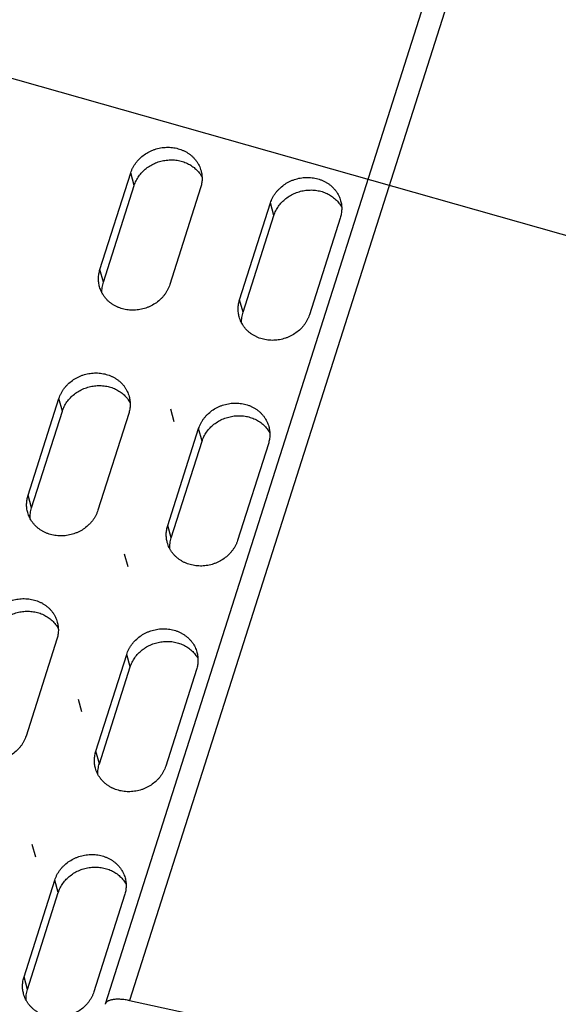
# Model space of a CAD drawing. Header units: millimetres. Extents: x 508 to 1261, y -60 to 468.
# Tile 43 of 49: x 1097 to 1112, y 68 to 95. Entities that reach past the tile are written whole.
import ezdxf

# ---------------------------------------------------------------- set-up
doc = ezdxf.new("R2010")
doc.units = ezdxf.units.MM
doc.header["$LTSCALE"] = 16.335
doc.layers.get('0').update_dxf_attribs({"linetype": 'CONTINUOUS'})
for name, color, linetype in [('AXIS', 7, 'CONTINUOUS'), ('DETAILS', 7, 'CONTINUOUS'), ('ROUNDS', 7, 'CONTINUOUS')]:
    doc.layers.add(name, color=color, linetype=linetype)
doc.styles.get("Standard").update_dxf_attribs({"font": 'txt', "width": 0.85})
doc.dimstyles.get("Standard").update_dxf_attribs({"dimtxt": 3.5, "dimasz": 3.5, "dimexe": 1.5, "dimexo": 1, "dimtad": 1, "dimtxsty": 'Standard', "dimblk": '_FILLED', "dimblk1": '_FILLED', "dimblk2": '_FILLED', "dimcen": 0.09, "dimazin": 2, "dimtol": 1, "dimtp": 0.01, "dimtm": 0.01, "dimtfac": 1, "dimtofl": 0, "dimtmove": 0, "dimatfit": 3, "dimldrblk": '_FILLED', "dimfxl": 1, "dimtolj": 1, "dimarcsym": 0})

# ---------------------------------------------------------------- blocks, each defined once
blk = doc.blocks.new('_FILLED')
at = {"color": 0, "linetype": 'ByBlock'}
blk.add_solid([(0, 0), (-1, 0.2143), (-1, -0.2143)], dxfattribs=at)

msp = doc.modelspace()

# ---------------------------------------------------------------- linework, layer by layer
at = {"color": 7, "linetype": 'Continuous'}
for p, q in [((1111.94412, 104.69791), (1100.43008, 68.55757)), ((1099.62118, 88.49563), (1100.46162, 91.13361)), ((1100.5558, 90.78992), (1100.46162, 91.13361)), ((1099.71536, 88.15194), (1100.5558, 90.78992)), ((1102.36704, 90.72264), (1101.5266, 88.08466)), ((1103.43202, 87.6737), (1104.27246, 90.31168)), ((1104.36664, 89.96799), (1104.27246, 90.31168)), ((1103.5262, 87.33001), (1104.36664, 89.96799)), ((1106.17788, 89.90071), (1105.33744, 87.26273)), ((1099.71536, 88.15194), (1099.62118, 88.49563)), ((1103.5262, 87.33001), (1103.43202, 87.6737)), ((1097.66015, 82.34034), (1098.50059, 84.97832)), ((1098.59477, 84.63464), (1098.50059, 84.97832)), ((1097.75433, 81.99666), (1098.59477, 84.63464)), ((1100.40601, 84.56736), (1099.56557, 81.92937)), ((1101.47099, 81.51841), (1102.31143, 84.15639)), ((1102.40561, 83.81271), (1102.31143, 84.15639)), ((1101.56517, 81.17472), (1102.40561, 83.81271)), ((1104.21686, 83.74542), (1103.37642, 81.10744)), ((1097.75433, 81.99666), (1097.66015, 82.34034)), ((1101.56517, 81.17472), (1101.47099, 81.51841)), ((1098.44498, 78.41207), (1097.60454, 75.77409)), ((1099.50996, 75.36312), (1100.35041, 78.0011)), ((1100.44458, 77.65742), (1100.35041, 78.0011)), ((1099.60414, 75.01944), (1100.44458, 77.65742)), ((1102.25583, 77.59014), (1101.41539, 74.95216)), ((1099.60414, 75.01944), (1099.50996, 75.36312)), ((1097.54894, 69.20783), (1098.38938, 71.84581)), ((1098.48356, 71.50213), (1098.38938, 71.84581)), ((1097.64312, 68.86415), (1098.48356, 71.50213)), ((1100.2948, 71.43485), (1099.45436, 68.79687)), ((1097.64312, 68.86415), (1097.54894, 69.20783)), ((1100.43008, 68.55757), (1117.16827, 64.94745))]:
    msp.add_line(p, q, dxfattribs=at)
for points, knots in [([(1100.46162, 91.13361), (1100.46928, 91.15766), (1100.48676, 91.20532), (1100.51906, 91.27464), (1100.55733, 91.34164), (1100.60132, 91.40587), (1100.65072, 91.46692), (1100.72361, 91.54375), (1100.8266, 91.62968), (1100.94195, 91.69958), (1101.04023, 91.74518), (1101.14206, 91.78363), (1101.27416, 91.81754), (1101.4363, 91.83462), (1101.5979, 91.82767), (1101.72915, 91.80184), (1101.82961, 91.76949), (1101.90195, 91.73969), (1101.97104, 91.70447), (1102.03642, 91.66407), (1102.09765, 91.61875), (1102.15433, 91.56881), (1102.20607, 91.51459), (1102.25253, 91.45644), (1102.2934, 91.39475), (1102.32839, 91.32994), (1102.35727, 91.26245), (1102.37233, 91.21593), (1102.37877, 91.19241)], [0, 0, 0, 0, 0.03026655, 0.0607996, 0.09160915, 0.12269767, 0.15406025, 0.18568487, 0.24959325, 0.3142545, 0.34680148, 0.37942442, 0.44468412, 0.50973449, 0.57425149, 0.63796038, 0.66947063, 0.70071266, 0.73167755, 0.76236364, 0.79277674, 0.82293019, 0.85284471, 0.88254793, 0.91207377, 0.94146154, 0.97075478, 1, 1, 1, 1]), ([(1100.5558, 90.78992), (1100.56287, 90.81212), (1100.57885, 90.85615), (1100.60802, 90.92037), (1100.64231, 90.98268), (1100.69479, 91.06301), (1100.7723, 91.15683), (1100.88153, 91.25585), (1101.00493, 91.33964), (1101.1397, 91.4063), (1101.28279, 91.45436), (1101.431, 91.48272), (1101.58097, 91.49076), (1101.70504, 91.48032), (1101.80182, 91.46173), (1101.89574, 91.43665), (1102.00807, 91.39322), (1102.11188, 91.334), (1102.18769, 91.27818), (1102.24049, 91.23252), (1102.28911, 91.18316), (1102.3333, 91.13038), (1102.37279, 91.07449), (1102.39589, 91.03528), (1102.40657, 91.01529)], [0, 0, 0, 0, 0.03010276, 0.06044941, 0.09104915, 0.12190531, 0.18432945, 0.24767948, 0.31179087, 0.37643709, 0.44134925, 0.50623777, 0.5708149, 0.63481718, 0.66655225, 0.69806702, 0.76033118, 0.82157754, 0.85184405, 0.88187093, 0.91167509, 0.94127894, 0.97070994, 1, 1, 1, 1]), ([(1102.37877, 91.19241), (1102.38915, 91.15453), (1102.40439, 91.07695), (1102.40998, 90.95818), (1102.3983, 90.83894), (1102.37925, 90.76095), (1102.36704, 90.72264)], [0, 0, 0, 0, 0.24751573, 0.49607471, 0.74663599, 1, 1, 1, 1]), ([(1104.27246, 90.31168), (1104.28012, 90.33573), (1104.29761, 90.38339), (1104.3299, 90.45271), (1104.36818, 90.51971), (1104.41216, 90.58394), (1104.46157, 90.64499), (1104.53445, 90.72182), (1104.63745, 90.80775), (1104.75279, 90.87765), (1104.85107, 90.92325), (1104.9529, 90.9617), (1105.08501, 90.99561), (1105.24714, 91.01269), (1105.40875, 91.00574), (1105.54, 90.97991), (1105.64046, 90.94755), (1105.7128, 90.91776), (1105.78188, 90.88254), (1105.84726, 90.84214), (1105.9085, 90.79682), (1105.96517, 90.74688), (1106.01692, 90.69266), (1106.06338, 90.63451), (1106.10424, 90.57282), (1106.13923, 90.50801), (1106.16811, 90.44052), (1106.18317, 90.394), (1106.18962, 90.37048)], [0, 0, 0, 0, 0.03026655, 0.0607996, 0.09160915, 0.12269767, 0.15406025, 0.18568487, 0.24959325, 0.3142545, 0.34680148, 0.37942442, 0.44468412, 0.50973449, 0.57425149, 0.63796038, 0.66947063, 0.70071266, 0.73167755, 0.76236364, 0.79277674, 0.82293019, 0.85284471, 0.88254793, 0.91207377, 0.94146154, 0.97075478, 1, 1, 1, 1]), ([(1104.36664, 89.96799), (1104.37371, 89.99019), (1104.3897, 90.03422), (1104.41887, 90.09844), (1104.45316, 90.16075), (1104.50563, 90.24108), (1104.58314, 90.3349), (1104.69238, 90.43392), (1104.81578, 90.51771), (1104.95054, 90.58437), (1105.09363, 90.63243), (1105.24184, 90.66079), (1105.39181, 90.66883), (1105.51588, 90.65839), (1105.61267, 90.6398), (1105.70659, 90.61472), (1105.81892, 90.57129), (1105.92272, 90.51207), (1105.99854, 90.45625), (1106.05133, 90.41059), (1106.09996, 90.36123), (1106.14415, 90.30845), (1106.18364, 90.25256), (1106.20673, 90.21335), (1106.21741, 90.19336)], [0, 0, 0, 0, 0.03010276, 0.06044941, 0.09104915, 0.12190531, 0.18432945, 0.24767948, 0.31179087, 0.37643709, 0.44134925, 0.50623777, 0.5708149, 0.63481718, 0.66655225, 0.69806702, 0.76033118, 0.82157754, 0.85184405, 0.88187093, 0.91167509, 0.94127894, 0.97070994, 1, 1, 1, 1]), ([(1106.18962, 90.37048), (1106.2, 90.3326), (1106.21523, 90.25502), (1106.22083, 90.13625), (1106.20915, 90.01701), (1106.19009, 89.93902), (1106.17788, 89.90071)], [0, 0, 0, 0, 0.24751573, 0.49607471, 0.74663599, 1, 1, 1, 1]), ([(1099.60944, 88.02586), (1099.59906, 88.06374), (1099.58383, 88.14132), (1099.57823, 88.26009), (1099.58991, 88.37933), (1099.60897, 88.45732), (1099.62118, 88.49563)], [0, 0, 0, 0, 0.24751573, 0.49607471, 0.74663599, 1, 1, 1, 1]), ([(1101.5266, 88.08466), (1101.51894, 88.06062), (1101.50145, 88.01295), (1101.46916, 87.94363), (1101.43089, 87.87663), (1101.3869, 87.8124), (1101.33749, 87.75136), (1101.26461, 87.67452), (1101.16161, 87.58859), (1101.04627, 87.51869), (1100.94799, 87.47309), (1100.84616, 87.43465), (1100.71405, 87.40073), (1100.55192, 87.38365), (1100.39031, 87.3906), (1100.25906, 87.41643), (1100.1586, 87.44879), (1100.08627, 87.47858), (1100.01718, 87.5138), (1099.9518, 87.5542), (1099.89057, 87.59952), (1099.83389, 87.64946), (1099.78214, 87.70369), (1099.73568, 87.76184), (1099.69482, 87.82352), (1099.65983, 87.88833), (1099.63095, 87.95583), (1099.61589, 88.00234), (1099.60944, 88.02586)], [0, 0, 0, 0, 0.03026655, 0.0607996, 0.09160915, 0.12269767, 0.15406025, 0.18568487, 0.24959325, 0.3142545, 0.34680148, 0.37942442, 0.44468412, 0.50973449, 0.57425149, 0.63796038, 0.66947063, 0.70071266, 0.73167755, 0.76236364, 0.79277674, 0.82293019, 0.85284471, 0.88254793, 0.91207377, 0.94146154, 0.97075478, 1, 1, 1, 1]), ([(1099.67582, 87.85931), (1099.67474, 87.88379), (1099.67478, 87.933), (1099.68145, 88.00673), (1099.69468, 88.08004), (1099.70777, 88.12814), (1099.71536, 88.15194)], [0, 0, 0, 0, 0.24773272, 0.49677829, 0.74744691, 1, 1, 1, 1]), ([(1103.42029, 87.20393), (1103.40991, 87.24181), (1103.39468, 87.31939), (1103.38908, 87.43816), (1103.40076, 87.5574), (1103.41982, 87.63539), (1103.43202, 87.6737)], [0, 0, 0, 0, 0.24751573, 0.49607471, 0.74663599, 1, 1, 1, 1]), ([(1103.48667, 87.03738), (1103.48558, 87.06186), (1103.48562, 87.11107), (1103.49229, 87.1848), (1103.50553, 87.25811), (1103.51862, 87.30621), (1103.5262, 87.33001)], [0, 0, 0, 0, 0.24773272, 0.49677829, 0.74744691, 1, 1, 1, 1]), ([(1105.33744, 87.26273), (1105.32978, 87.23869), (1105.3123, 87.19102), (1105.28, 87.1217), (1105.24173, 87.0547), (1105.19775, 86.99047), (1105.14834, 86.92943), (1105.07545, 86.85259), (1104.97246, 86.76666), (1104.85711, 86.69676), (1104.75883, 86.65116), (1104.657, 86.61272), (1104.5249, 86.5788), (1104.36276, 86.56172), (1104.20116, 86.56867), (1104.06991, 86.5945), (1103.96945, 86.62686), (1103.89711, 86.65665), (1103.82802, 86.69187), (1103.76264, 86.73227), (1103.70141, 86.77759), (1103.64473, 86.82753), (1103.59299, 86.88176), (1103.54653, 86.9399), (1103.50567, 87.00159), (1103.47067, 87.0664), (1103.44179, 87.13389), (1103.42673, 87.18041), (1103.42029, 87.20393)], [0, 0, 0, 0, 0.03026655, 0.0607996, 0.09160915, 0.12269767, 0.15406025, 0.18568487, 0.24959325, 0.3142545, 0.34680148, 0.37942442, 0.44468412, 0.50973449, 0.57425149, 0.63796038, 0.66947063, 0.70071266, 0.73167755, 0.76236364, 0.79277674, 0.82293019, 0.85284471, 0.88254793, 0.91207377, 0.94146154, 0.97075478, 1, 1, 1, 1]), ([(1098.50059, 84.97832), (1098.50825, 85.00237), (1098.52573, 85.05003), (1098.55803, 85.11935), (1098.5963, 85.18635), (1098.64029, 85.25059), (1098.68969, 85.31163), (1098.76258, 85.38846), (1098.86557, 85.47439), (1098.98092, 85.54429), (1099.0792, 85.58989), (1099.18103, 85.62834), (1099.31313, 85.66225), (1099.47527, 85.67933), (1099.63687, 85.67238), (1099.76813, 85.64655), (1099.86859, 85.6142), (1099.94092, 85.5844), (1100.01001, 85.54918), (1100.07539, 85.50878), (1100.13662, 85.46346), (1100.1933, 85.41352), (1100.24504, 85.3593), (1100.2915, 85.30115), (1100.33237, 85.23946), (1100.36736, 85.17465), (1100.39624, 85.10716), (1100.4113, 85.06064), (1100.41774, 85.03712)], [0, 0, 0, 0, 0.03026655, 0.0607996, 0.09160915, 0.12269767, 0.15406025, 0.18568487, 0.24959325, 0.3142545, 0.34680148, 0.37942442, 0.44468412, 0.50973449, 0.57425149, 0.63796038, 0.66947063, 0.70071266, 0.73167755, 0.76236364, 0.79277674, 0.82293019, 0.85284471, 0.88254793, 0.91207377, 0.94146154, 0.97075478, 1, 1, 1, 1]), ([(1098.59477, 84.63464), (1098.60184, 84.65683), (1098.61782, 84.70086), (1098.64699, 84.76508), (1098.68129, 84.82739), (1098.73376, 84.90772), (1098.81127, 85.00154), (1098.9205, 85.10056), (1099.0439, 85.18435), (1099.17867, 85.25101), (1099.32176, 85.29907), (1099.46997, 85.32744), (1099.61994, 85.33548), (1099.74401, 85.32503), (1099.8408, 85.30644), (1099.93472, 85.28136), (1100.04705, 85.23793), (1100.15085, 85.17872), (1100.22666, 85.1229), (1100.27946, 85.07723), (1100.32809, 85.02787), (1100.37227, 84.97509), (1100.41176, 84.91921), (1100.43486, 84.88), (1100.44554, 84.86)], [0, 0, 0, 0, 0.03010276, 0.06044941, 0.09104915, 0.12190531, 0.18432945, 0.24767948, 0.31179087, 0.37643709, 0.44134925, 0.50623777, 0.5708149, 0.63481718, 0.66655225, 0.69806702, 0.76033118, 0.82157754, 0.85184405, 0.88187093, 0.91167509, 0.94127894, 0.97070994, 1, 1, 1, 1]), ([(1100.41774, 85.03712), (1100.42813, 84.99924), (1100.44336, 84.92166), (1100.44895, 84.8029), (1100.43728, 84.68365), (1100.41822, 84.60567), (1100.40601, 84.56736)], [0, 0, 0, 0, 0.24751573, 0.49607471, 0.74663599, 1, 1, 1, 1]), ([(1102.31143, 84.15639), (1102.31909, 84.18044), (1102.33658, 84.2281), (1102.36888, 84.29742), (1102.40715, 84.36442), (1102.45113, 84.42866), (1102.50054, 84.4897), (1102.57343, 84.56653), (1102.67642, 84.65246), (1102.79176, 84.72236), (1102.89005, 84.76796), (1102.99187, 84.80641), (1103.12398, 84.84032), (1103.28611, 84.8574), (1103.44772, 84.85045), (1103.57897, 84.82462), (1103.67943, 84.79227), (1103.75177, 84.76247), (1103.82085, 84.72725), (1103.88623, 84.68685), (1103.94747, 84.64153), (1104.00415, 84.59159), (1104.05589, 84.53737), (1104.10235, 84.47922), (1104.14321, 84.41753), (1104.1782, 84.35272), (1104.20708, 84.28523), (1104.22214, 84.23871), (1104.22859, 84.21519)], [0, 0, 0, 0, 0.03026655, 0.0607996, 0.09160915, 0.12269767, 0.15406025, 0.18568487, 0.24959325, 0.3142545, 0.34680148, 0.37942442, 0.44468412, 0.50973449, 0.57425149, 0.63796038, 0.66947063, 0.70071266, 0.73167755, 0.76236364, 0.79277674, 0.82293019, 0.85284471, 0.88254793, 0.91207377, 0.94146154, 0.97075478, 1, 1, 1, 1]), ([(1102.40561, 83.81271), (1102.41269, 83.8349), (1102.42867, 83.87893), (1102.45784, 83.94315), (1102.49213, 84.00546), (1102.54461, 84.08579), (1102.62211, 84.17961), (1102.73135, 84.27863), (1102.85475, 84.36242), (1102.98951, 84.42908), (1103.13261, 84.47714), (1103.28081, 84.5055), (1103.43078, 84.51355), (1103.55485, 84.5031), (1103.65164, 84.48451), (1103.74556, 84.45943), (1103.85789, 84.416), (1103.9617, 84.35679), (1104.03751, 84.30097), (1104.0903, 84.2553), (1104.13893, 84.20594), (1104.18312, 84.15316), (1104.22261, 84.09728), (1104.24571, 84.05806), (1104.25638, 84.03807)], [0, 0, 0, 0, 0.03010276, 0.06044941, 0.09104915, 0.12190531, 0.18432945, 0.24767948, 0.31179087, 0.37643709, 0.44134925, 0.50623777, 0.5708149, 0.63481718, 0.66655225, 0.69806702, 0.76033118, 0.82157754, 0.85184405, 0.88187093, 0.91167509, 0.94127894, 0.97070994, 1, 1, 1, 1]), ([(1104.22859, 84.21519), (1104.23897, 84.17731), (1104.2542, 84.09973), (1104.2598, 83.98097), (1104.24812, 83.86172), (1104.22906, 83.78374), (1104.21686, 83.74542)], [0, 0, 0, 0, 0.24751573, 0.49607471, 0.74663599, 1, 1, 1, 1]), ([(1097.64841, 81.87057), (1097.63803, 81.90846), (1097.6228, 81.98604), (1097.6172, 82.1048), (1097.62888, 82.22404), (1097.64794, 82.30203), (1097.66015, 82.34034)], [0, 0, 0, 0, 0.24751573, 0.49607471, 0.74663599, 1, 1, 1, 1]), ([(1099.56557, 81.92937), (1099.55791, 81.90533), (1099.54043, 81.85766), (1099.50813, 81.78834), (1099.46986, 81.72134), (1099.42587, 81.65711), (1099.37647, 81.59607), (1099.30358, 81.51924), (1099.20059, 81.4333), (1099.08524, 81.3634), (1098.98696, 81.3178), (1098.88513, 81.27936), (1098.75303, 81.24544), (1098.59089, 81.22836), (1098.42929, 81.23532), (1098.29803, 81.26115), (1098.19757, 81.2935), (1098.12524, 81.3233), (1098.05615, 81.35851), (1097.99077, 81.39891), (1097.92954, 81.44424), (1097.87286, 81.49417), (1097.82111, 81.5484), (1097.77465, 81.60655), (1097.73379, 81.66823), (1097.6988, 81.73304), (1097.66992, 81.80054), (1097.65486, 81.84705), (1097.64841, 81.87057)], [0, 0, 0, 0, 0.03026655, 0.0607996, 0.09160915, 0.12269767, 0.15406025, 0.18568487, 0.24959325, 0.3142545, 0.34680148, 0.37942442, 0.44468412, 0.50973449, 0.57425149, 0.63796038, 0.66947063, 0.70071266, 0.73167755, 0.76236364, 0.79277674, 0.82293019, 0.85284471, 0.88254793, 0.91207377, 0.94146154, 0.97075478, 1, 1, 1, 1]), ([(1097.7148, 81.70402), (1097.71371, 81.7285), (1097.71375, 81.77772), (1097.72042, 81.85144), (1097.73365, 81.92476), (1097.74674, 81.97285), (1097.75433, 81.99666)], [0, 0, 0, 0, 0.24773272, 0.49677829, 0.74744691, 1, 1, 1, 1]), ([(1101.45926, 81.04864), (1101.44888, 81.08652), (1101.43365, 81.1641), (1101.42805, 81.28287), (1101.43973, 81.40211), (1101.45879, 81.4801), (1101.47099, 81.51841)], [0, 0, 0, 0, 0.24751573, 0.49607471, 0.74663599, 1, 1, 1, 1]), ([(1103.37642, 81.10744), (1103.36875, 81.0834), (1103.35127, 81.03573), (1103.31897, 80.96641), (1103.2807, 80.89941), (1103.23672, 80.83518), (1103.18731, 80.77414), (1103.11442, 80.69731), (1103.01143, 80.61137), (1102.89609, 80.54147), (1102.7978, 80.49587), (1102.69598, 80.45743), (1102.56387, 80.42351), (1102.40173, 80.40643), (1102.24013, 80.41339), (1102.10888, 80.43922), (1102.00842, 80.47157), (1101.93608, 80.50137), (1101.867, 80.53658), (1101.80162, 80.57698), (1101.74038, 80.6223), (1101.6837, 80.67224), (1101.63196, 80.72647), (1101.5855, 80.78462), (1101.54464, 80.8463), (1101.50965, 80.91111), (1101.48076, 80.97861), (1101.4657, 81.02512), (1101.45926, 81.04864)], [0, 0, 0, 0, 0.03026655, 0.0607996, 0.09160915, 0.12269767, 0.15406025, 0.18568487, 0.24959325, 0.3142545, 0.34680148, 0.37942442, 0.44468412, 0.50973449, 0.57425149, 0.63796038, 0.66947063, 0.70071266, 0.73167755, 0.76236364, 0.79277674, 0.82293019, 0.85284471, 0.88254793, 0.91207377, 0.94146154, 0.97075478, 1, 1, 1, 1]), ([(1101.52564, 80.88209), (1101.52455, 80.90657), (1101.52459, 80.95579), (1101.53126, 81.02951), (1101.5445, 81.10283), (1101.55759, 81.15092), (1101.56517, 81.17472)], [0, 0, 0, 0, 0.24773272, 0.49677829, 0.74744691, 1, 1, 1, 1]), ([(1096.53956, 78.82303), (1096.54722, 78.84708), (1096.5647, 78.89474), (1096.597, 78.96406), (1096.63527, 79.03107), (1096.67926, 79.0953), (1096.72867, 79.15634), (1096.80155, 79.23317), (1096.90455, 79.31911), (1097.01989, 79.38901), (1097.11817, 79.4346), (1097.22, 79.47305), (1097.3521, 79.50697), (1097.51424, 79.52404), (1097.67584, 79.51709), (1097.8071, 79.49126), (1097.90756, 79.45891), (1097.97989, 79.42911), (1098.04898, 79.39389), (1098.11436, 79.35349), (1098.17559, 79.30817), (1098.23227, 79.25823), (1098.28402, 79.20401), (1098.33048, 79.14586), (1098.37134, 79.08417), (1098.40633, 79.01936), (1098.43521, 78.95187), (1098.45027, 78.90535), (1098.45672, 78.88184)], [0, 0, 0, 0, 0.03026655, 0.0607996, 0.09160915, 0.12269767, 0.15406025, 0.18568487, 0.24959325, 0.3142545, 0.34680148, 0.37942442, 0.44468412, 0.50973449, 0.57425149, 0.63796038, 0.66947063, 0.70071266, 0.73167755, 0.76236364, 0.79277674, 0.82293019, 0.85284471, 0.88254793, 0.91207377, 0.94146154, 0.97075478, 1, 1, 1, 1]), ([(1096.63374, 78.47935), (1096.64081, 78.50155), (1096.6568, 78.54558), (1096.68596, 78.60979), (1096.72026, 78.6721), (1096.77273, 78.75243), (1096.85024, 78.84625), (1096.95948, 78.94528), (1097.08288, 79.02906), (1097.21764, 79.09573), (1097.36073, 79.14378), (1097.50894, 79.17215), (1097.65891, 79.18019), (1097.78298, 79.16974), (1097.87977, 79.15116), (1097.97369, 79.12607), (1098.08602, 79.08264), (1098.18982, 79.02343), (1098.26563, 78.96761), (1098.31843, 78.92194), (1098.36706, 78.87258), (1098.41124, 78.8198), (1098.45074, 78.76392), (1098.47383, 78.72471), (1098.48451, 78.70471)], [0, 0, 0, 0, 0.03010276, 0.06044941, 0.09104915, 0.12190531, 0.18432945, 0.24767948, 0.31179087, 0.37643709, 0.44134925, 0.50623777, 0.5708149, 0.63481718, 0.66655225, 0.69806702, 0.76033118, 0.82157754, 0.85184405, 0.88187093, 0.91167509, 0.94127894, 0.97070994, 1, 1, 1, 1]), ([(1098.45672, 78.88184), (1098.4671, 78.84395), (1098.48233, 78.76637), (1098.48793, 78.64761), (1098.47625, 78.52836), (1098.45719, 78.45038), (1098.44498, 78.41207)], [0, 0, 0, 0, 0.24751573, 0.49607471, 0.74663599, 1, 1, 1, 1]), ([(1100.35041, 78.0011), (1100.35807, 78.02515), (1100.37555, 78.07281), (1100.40785, 78.14213), (1100.44612, 78.20913), (1100.4901, 78.27337), (1100.53951, 78.33441), (1100.6124, 78.41124), (1100.71539, 78.49718), (1100.83074, 78.56708), (1100.92902, 78.61267), (1101.03085, 78.65112), (1101.16295, 78.68504), (1101.32509, 78.70211), (1101.48669, 78.69516), (1101.61794, 78.66933), (1101.7184, 78.63698), (1101.79074, 78.60718), (1101.85982, 78.57196), (1101.9252, 78.53156), (1101.98644, 78.48624), (1102.04312, 78.4363), (1102.09486, 78.38208), (1102.14132, 78.32393), (1102.18218, 78.26224), (1102.21717, 78.19743), (1102.24606, 78.12994), (1102.26112, 78.08342), (1102.26756, 78.0599)], [0, 0, 0, 0, 0.03026655, 0.0607996, 0.09160915, 0.12269767, 0.15406025, 0.18568487, 0.24959325, 0.3142545, 0.34680148, 0.37942442, 0.44468412, 0.50973449, 0.57425149, 0.63796038, 0.66947063, 0.70071266, 0.73167755, 0.76236364, 0.79277674, 0.82293019, 0.85284471, 0.88254793, 0.91207377, 0.94146154, 0.97075478, 1, 1, 1, 1]), ([(1100.44458, 77.65742), (1100.45166, 77.67962), (1100.46764, 77.72365), (1100.49681, 77.78786), (1100.5311, 77.85017), (1100.58358, 77.9305), (1100.66109, 78.02432), (1100.77032, 78.12335), (1100.89372, 78.20713), (1101.02849, 78.2738), (1101.17158, 78.32185), (1101.31978, 78.35022), (1101.46975, 78.35826), (1101.59382, 78.34781), (1101.69061, 78.32923), (1101.78453, 78.30414), (1101.89686, 78.26071), (1102.00067, 78.2015), (1102.07648, 78.14568), (1102.12927, 78.10001), (1102.1779, 78.05065), (1102.22209, 77.99787), (1102.26158, 77.94199), (1102.28468, 77.90278), (1102.29536, 77.88278)], [0, 0, 0, 0, 0.03010276, 0.06044941, 0.09104915, 0.12190531, 0.18432945, 0.24767948, 0.31179087, 0.37643709, 0.44134925, 0.50623777, 0.5708149, 0.63481718, 0.66655225, 0.69806702, 0.76033118, 0.82157754, 0.85184405, 0.88187093, 0.91167509, 0.94127894, 0.97070994, 1, 1, 1, 1]), ([(1102.26756, 78.0599), (1102.27794, 78.02202), (1102.29317, 77.94444), (1102.29877, 77.82568), (1102.28709, 77.70643), (1102.26803, 77.62845), (1102.25583, 77.59014)], [0, 0, 0, 0, 0.24751573, 0.49607471, 0.74663599, 1, 1, 1, 1]), ([(1097.60454, 75.77409), (1097.59688, 75.75004), (1097.5794, 75.70237), (1097.5471, 75.63306), (1097.50883, 75.56605), (1097.46484, 75.50182), (1097.41544, 75.44078), (1097.34255, 75.36395), (1097.23956, 75.27801), (1097.12421, 75.20811), (1097.02593, 75.16251), (1096.9241, 75.12407), (1096.792, 75.09015), (1096.62986, 75.07308), (1096.46826, 75.08003), (1096.33701, 75.10586), (1096.23654, 75.13821), (1096.16421, 75.16801), (1096.09512, 75.20322), (1096.02974, 75.24363), (1095.96851, 75.28895), (1095.91183, 75.33889), (1095.86009, 75.39311), (1095.81363, 75.45126), (1095.77276, 75.51294), (1095.73777, 75.57775), (1095.70889, 75.64525), (1095.69383, 75.69176), (1095.68739, 75.71528)], [0, 0, 0, 0, 0.03026655, 0.0607996, 0.09160915, 0.12269767, 0.15406025, 0.18568487, 0.24959325, 0.3142545, 0.34680148, 0.37942442, 0.44468412, 0.50973449, 0.57425149, 0.63796038, 0.66947063, 0.70071266, 0.73167755, 0.76236364, 0.79277674, 0.82293019, 0.85284471, 0.88254793, 0.91207377, 0.94146154, 0.97075478, 1, 1, 1, 1]), ([(1099.49823, 74.89335), (1099.48785, 74.93124), (1099.47262, 75.00882), (1099.46702, 75.12758), (1099.4787, 75.24683), (1099.49776, 75.32481), (1099.50996, 75.36312)], [0, 0, 0, 0, 0.24751573, 0.49607471, 0.74663599, 1, 1, 1, 1]), ([(1101.41539, 74.95216), (1101.40773, 74.92811), (1101.39024, 74.88044), (1101.35794, 74.81113), (1101.31967, 74.74412), (1101.27569, 74.67989), (1101.22628, 74.61885), (1101.1534, 74.54202), (1101.0504, 74.45608), (1100.93506, 74.38618), (1100.83677, 74.34058), (1100.73495, 74.30214), (1100.60284, 74.26822), (1100.44071, 74.25114), (1100.2791, 74.2581), (1100.14785, 74.28393), (1100.04739, 74.31628), (1099.97505, 74.34608), (1099.90597, 74.38129), (1099.84059, 74.4217), (1099.77935, 74.46702), (1099.72267, 74.51695), (1099.67093, 74.57118), (1099.62447, 74.62933), (1099.58361, 74.69101), (1099.54862, 74.75582), (1099.51974, 74.82332), (1099.50468, 74.86983), (1099.49823, 74.89335)], [0, 0, 0, 0, 0.03026655, 0.0607996, 0.09160915, 0.12269767, 0.15406025, 0.18568487, 0.24959325, 0.3142545, 0.34680148, 0.37942442, 0.44468412, 0.50973449, 0.57425149, 0.63796038, 0.66947063, 0.70071266, 0.73167755, 0.76236364, 0.79277674, 0.82293019, 0.85284471, 0.88254793, 0.91207377, 0.94146154, 0.97075478, 1, 1, 1, 1]), ([(1099.56461, 74.7268), (1099.56352, 74.75128), (1099.56356, 74.8005), (1099.57024, 74.87422), (1099.58347, 74.94754), (1099.59656, 74.99563), (1099.60414, 75.01944)], [0, 0, 0, 0, 0.24773272, 0.49677829, 0.74744691, 1, 1, 1, 1]), ([(1098.38938, 71.84581), (1098.39704, 71.86986), (1098.41452, 71.91753), (1098.44682, 71.98684), (1098.48509, 72.05385), (1098.52908, 72.11808), (1098.57848, 72.17912), (1098.65137, 72.25595), (1098.75436, 72.34189), (1098.86971, 72.41179), (1098.96799, 72.45738), (1099.06982, 72.49583), (1099.20192, 72.52975), (1099.36406, 72.54682), (1099.52566, 72.53987), (1099.65691, 72.51404), (1099.75737, 72.48169), (1099.82971, 72.45189), (1099.8988, 72.41668), (1099.96418, 72.37627), (1100.02541, 72.33095), (1100.08209, 72.28101), (1100.13383, 72.22679), (1100.18029, 72.16864), (1100.22116, 72.10696), (1100.25615, 72.04215), (1100.28503, 71.97465), (1100.30009, 71.92814), (1100.30653, 71.90462)], [0, 0, 0, 0, 0.03026655, 0.0607996, 0.09160915, 0.12269767, 0.15406025, 0.18568487, 0.24959325, 0.3142545, 0.34680148, 0.37942442, 0.44468412, 0.50973449, 0.57425149, 0.63796038, 0.66947063, 0.70071266, 0.73167755, 0.76236364, 0.79277674, 0.82293019, 0.85284471, 0.88254793, 0.91207377, 0.94146154, 0.97075478, 1, 1, 1, 1]), ([(1098.48356, 71.50213), (1098.49063, 71.52433), (1098.50661, 71.56836), (1098.53578, 71.63258), (1098.57007, 71.69488), (1098.62255, 71.77521), (1098.70006, 71.86903), (1098.80929, 71.96806), (1098.93269, 72.05184), (1099.06746, 72.11851), (1099.21055, 72.16656), (1099.35876, 72.19493), (1099.50873, 72.20297), (1099.6328, 72.19253), (1099.72958, 72.17394), (1099.8235, 72.14886), (1099.93583, 72.10542), (1100.03964, 72.04621), (1100.11545, 71.99039), (1100.16825, 71.94472), (1100.21687, 71.89536), (1100.26106, 71.84259), (1100.30055, 71.7867), (1100.32365, 71.74749), (1100.33433, 71.72749)], [0, 0, 0, 0, 0.03010276, 0.06044941, 0.09104915, 0.12190531, 0.18432945, 0.24767948, 0.31179087, 0.37643709, 0.44134925, 0.50623777, 0.5708149, 0.63481718, 0.66655225, 0.69806702, 0.76033118, 0.82157754, 0.85184405, 0.88187093, 0.91167509, 0.94127894, 0.97070994, 1, 1, 1, 1]), ([(1100.30653, 71.90462), (1100.31691, 71.86673), (1100.33215, 71.78915), (1100.33774, 71.67039), (1100.32606, 71.55114), (1100.30701, 71.47316), (1100.2948, 71.43485)], [0, 0, 0, 0, 0.24751573, 0.49607471, 0.74663599, 1, 1, 1, 1]), ([(1097.5372, 68.73806), (1097.52682, 68.77595), (1097.51159, 68.85353), (1097.50599, 68.97229), (1097.51767, 69.09154), (1097.53673, 69.16952), (1097.54894, 69.20783)], [0, 0, 0, 0, 0.24751573, 0.49607471, 0.74663599, 1, 1, 1, 1]), ([(1099.45436, 68.79687), (1099.4467, 68.77282), (1099.42921, 68.72516), (1099.39692, 68.65584), (1099.35865, 68.58883), (1099.31466, 68.5246), (1099.26525, 68.46356), (1099.19237, 68.38673), (1099.08937, 68.30079), (1098.97403, 68.23089), (1098.87575, 68.1853), (1098.77392, 68.14685), (1098.64181, 68.11293), (1098.47968, 68.09586), (1098.31807, 68.10281), (1098.18682, 68.12864), (1098.08636, 68.16099), (1098.01403, 68.19079), (1097.94494, 68.226), (1097.87956, 68.26641), (1097.81833, 68.31173), (1097.76165, 68.36167), (1097.7099, 68.41589), (1097.66344, 68.47404), (1097.62258, 68.53573), (1097.58759, 68.60054), (1097.55871, 68.66803), (1097.54365, 68.71455), (1097.5372, 68.73806)], [0, 0, 0, 0, 0.03026655, 0.0607996, 0.09160915, 0.12269767, 0.15406025, 0.18568487, 0.24959325, 0.3142545, 0.34680148, 0.37942442, 0.44468412, 0.50973449, 0.57425149, 0.63796038, 0.66947063, 0.70071266, 0.73167755, 0.76236364, 0.79277674, 0.82293019, 0.85284471, 0.88254793, 0.91207377, 0.94146154, 0.97075478, 1, 1, 1, 1]), ([(1097.60358, 68.57151), (1097.6025, 68.59599), (1097.60254, 68.64521), (1097.60921, 68.71893), (1097.62244, 68.79225), (1097.63553, 68.84035), (1097.64312, 68.86415)], [0, 0, 0, 0, 0.24773272, 0.49677829, 0.74744691, 1, 1, 1, 1]), ([(1100.43008, 68.55757), (1100.38888, 68.56646), (1100.32746, 68.57763), (1100.24622, 68.58777), (1100.18804, 68.59271), (1100.13216, 68.59508), (1100.07895, 68.59485), (1100.02879, 68.59202), (1099.982, 68.58662), (1099.9389, 68.57868), (1099.89978, 68.56825), (1099.86487, 68.55539), (1099.83441, 68.54016), (1099.8086, 68.52264), (1099.79083, 68.50587), (1099.77937, 68.49148), (1099.77221, 68.48038), (1099.76634, 68.46882), (1099.7633, 68.4608), (1099.76201, 68.45674)], [0, 0, 0, 0, 0.17581868, 0.26014396, 0.34145355, 0.41932639, 0.49338403, 0.56329967, 0.62880926, 0.68972571, 0.74595764, 0.79753469, 0.8446415, 0.88766119, 0.92722399, 0.94600495, 0.96428861, 0.98223112, 1, 1, 1, 1])]:
    msp.add_open_spline(points, degree=3, knots=knots, dxfattribs=at)
at = {"layer": 'AXIS', "color": 7, "linetype": 'Continuous'}
for p, q in [((1101.54543, 84.69677), (1101.63961, 84.35309)), ((1100.28477, 80.7398), (1100.37895, 80.39612)), ((1099.02411, 76.78283), (1099.11828, 76.43915)), ((1097.76344, 72.82586), (1097.85762, 72.48217))]:
    msp.add_line(p, q, dxfattribs=at)
at = {"layer": 'ROUNDS', "color": 7, "linetype": 'Continuous'}
msp.add_line((1111.27605, 104.59707), (1099.76201, 68.45674), dxfattribs=at)

# ---------------------------------------------------------------- leaders
at = {"color": 2}
msp.add_leader([(1030.8915, 66.42853), (1135.29776, 148.01767)], dimstyle='Standard', override={"dimgap": 0.625, "dimtad": 0, "dimtih": 1, "dimtoh": 1, "dimdec": 4, "dimcen": 2.673, "dimadec": 0, "dimazin": 0, "dimtp": 0.1, "dimtm": 0, "dimtdec": 1, "dimfxl": 1.25, "dimtolj": 0, "dimtzin": 0}, dxfattribs=at)
at = {"layer": 'DETAILS', "color": 2, "linetype": 'Continuous', "annotation_type": 0, "has_hookline": 1, "hookline_direction": 0, "text_width": 84.92877}
msp.add_leader([(1087.46054, 96.47016), (1140.88883, 81.34202), (1142.76383, 83.09202), (1146.26383, 83.09202)], dimstyle='Standard', override={"dimtad": 0, "dimldrblk": 'DOT'}, dxfattribs=at)

doc.saveas('drawing.dxf')
